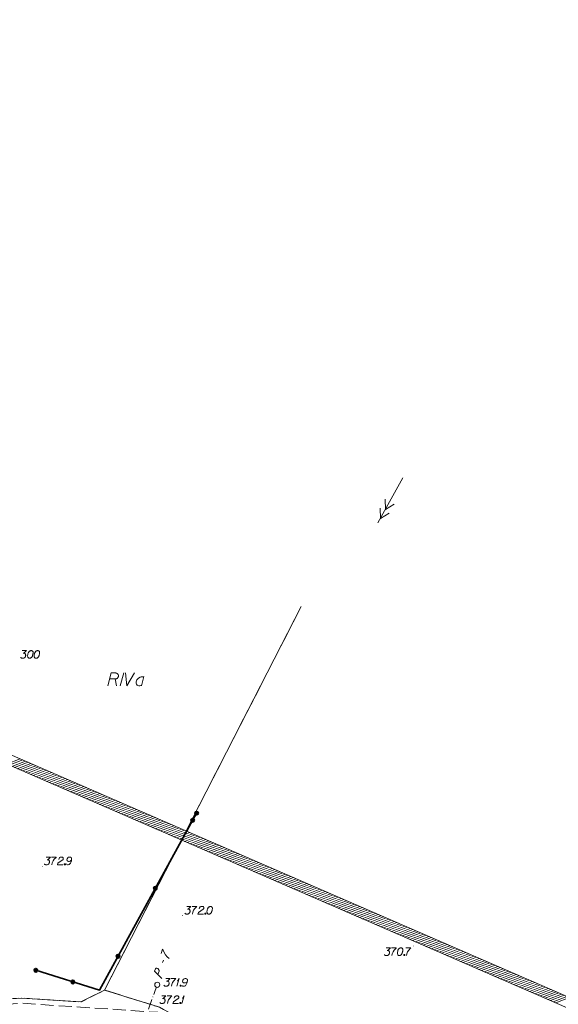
# Model space of a CAD drawing. Header units: metres. Extents: x 5554594 to 5556205, y 5636132 to 5636668.
# Tile 25 of 168: x 5555203 to 5555255, y 5636267 to 5636362. Entities that reach past the tile are written whole.
import ezdxf

# ---------------------------------------------------------------- set-up
doc = ezdxf.new("R2010")
doc.units = ezdxf.units.M
doc.header["$MEASUREMENT"] = 0
doc.header["$XCLIPFRAME"] = 0
doc.set_wipeout_variables(frame=1)
for name, pattern in [('05-linia 2.5 1', [1.75, 1.25, -0.5]), ('L_0_04', [1.5, 1, -0.5]), ('PRZER1-1', [2, 1, -1]), ('PRZER3-1', [4, 3, -1])]:
    doc.linetypes.add(name, pattern=pattern)
for name, color, linetype, lineweight in [('#digitalizacja', 7, 'Continuous', 18), ('#przekroje', 7, 'L_0_04', 18), ('#RASTER', 7, 'Continuous', 18), ('#skartowane', 7, 'Continuous', 18), ('#zakres', 7, 'Continuous', 18), ('#zmodyfikowane', 7, 'Continuous', 18), ('#ZUDP', 7, 'Continuous', 18)]:
    doc.layers.add(name, color=color, linetype=linetype, lineweight=lineweight)
for name, color, linetype, lineweight, true_color in [('GEPPGD', 96, 'Continuous', 18, 0x008000), ('GESDZI', 18, 'Continuous', 18, 0x0a0909), ('GESKKL', 96, 'PRZER3-1', 18, 0x008000), ('GESKKL_O', 96, 'PRZER3-1', 18, 0x008000), ('GESUZY', 96, 'PRZER1-1', 18, 0x008000)]:
    doc.layers.add(name, color=color, linetype=linetype, lineweight=lineweight, true_color=true_color)
picture_1 = doc.add_image_def('image1.tif', size_in_pixel=(18897, 11811))

# ---------------------------------------------------------------- blocks, each defined once
blk = doc.blocks.new('EPPGN')
blk.add_hatch(color=0).paths.add_polyline_path([(0, -0.09), (-0.027812, -0.085595), (-0.052901, -0.072812), (-0.072812, -0.052901), (-0.085595, -0.027812), (-0.09, 0), (-0.085595, 0.027812), (-0.072812, 0.052901), (-0.052901, 0.072812), (-0.027812, 0.085595), (0, 0.09), (0.027812, 0.085595), (0.052901, 0.072812), (0.072812, 0.052901), (0.085595, 0.027812), (0.09, 0), (0.085595, -0.027812), (0.072812, -0.052901), (0.052901, -0.072812), (0.027812, -0.085595)])
blk = doc.blocks.new('SLU')
at = {"color": 0, "linetype": 'Continuous', "lineweight": 18}
blk.add_wipeout([(0, -0.5), (0.25, -0.43), (0.43, -0.25), (0.5, 0), (0.43, 0.25), (0.25, 0.43), (0, 0.5), (-0.25, 0.43), (-0.43, 0.25), (-0.5, 0), (-0.43, -0.25), (-0.25, -0.43)], dxfattribs=at)
blk.add_circle((0, 0), 0.5, dxfattribs=at)
blk = doc.blocks.new('*U93')
at = {"layer": 'GESKKL_O', "color": 96, "linetype": 'ByBlock', "lineweight": 18, "true_color": 0x008000}
blk.add_line((5555211.781, 5636298.087), (5555211.909, 5636297.408), dxfattribs=at)
at = {"layer": 'GESKKL_O', "color": 96, "linetype": 'ByBlock', "lineweight": 18, "true_color": 0x008000, "flags": 128}
blk.add_lwpolyline([(5555211.063, 5636297.408), (5555211.398, 5636298.658), (5555211.821, 5636298.658), (5555211.88, 5636298.648), (5555211.909, 5636298.638), (5555211.968, 5636298.609), (5555212.008, 5636298.579), (5555212.037, 5636298.54), (5555212.067, 5636298.491), (5555212.086, 5636298.422), (5555212.096, 5636298.363), (5555212.086, 5636298.314), (5555212.077, 5636298.274), (5555212.057, 5636298.235), (5555212.037, 5636298.205), (5555212.008, 5636298.166), (5555211.968, 5636298.136), (5555211.939, 5636298.117), (5555211.89, 5636298.097), (5555211.84, 5636298.087), (5555211.25, 5636298.087)], dxfattribs=at)
blk = doc.blocks.new('*U94')
at = {"layer": 'GESKKL_O', "color": 96, "linetype": 'ByBlock', "lineweight": 18, "true_color": 0x008000}
blk.add_line((5555214.557, 5636298.314), (5555214.32, 5636297.408), dxfattribs=at)
at = {"layer": 'GESKKL_O', "color": 96, "linetype": 'ByBlock', "lineweight": 18, "true_color": 0x008000, "flags": 128}
blk.add_lwpolyline([(5555214.537, 5636298.235), (5555214.468, 5636298.284), (5555214.301, 5636298.284), (5555214.202, 5636298.264), (5555214.025, 5636298.166), (5555213.878, 5636297.989), (5555213.809, 5636297.802), (5555213.799, 5636297.703), (5555213.809, 5636297.625), (5555213.838, 5636297.556), (5555213.897, 5636297.477), (5555213.966, 5636297.428), (5555214.074, 5636297.408), (5555214.153, 5636297.418), (5555214.232, 5636297.428), (5555214.34, 5636297.487)], dxfattribs=at)
blk = doc.blocks.new('*U352')
at = {"layer": '#skartowane', "color": 7, "linetype": 'ByBlock', "lineweight": 18}
for q in [(5555217.752, 5636268.337), (5555217.805, 5636268.833)]:
    blk.add_line((5555217.953, 5636269.087), q, dxfattribs=at)
blk = doc.blocks.new('*U353')
at = {"layer": '#skartowane', "color": 7, "linetype": 'ByBlock', "lineweight": 18}
for q in [(5555218.234, 5636266.667), (5555218.287, 5636267.163)]:
    blk.add_line((5555218.435, 5636267.417), q, dxfattribs=at)

msp = doc.modelspace()

# ---------------------------------------------------------------- hatches: boundary and pattern name
at = {"layer": '#skartowane', "linetype": 'Continuous', "lineweight": 35}
h = msp.add_hatch(color=7, dxfattribs=at)
edge = h.paths.add_edge_path()
edge.add_arc((5555219.65, 5636285.09), 0.175, 0, 360)
h = msp.add_hatch(color=7, dxfattribs=at)
edge = h.paths.add_edge_path()
edge.add_arc((5555219.27, 5636284.398), 0.175, 0, 360)
h = msp.add_hatch(color=7, dxfattribs=at)
edge = h.paths.add_edge_path()
edge.add_arc((5555215.662, 5636277.823), 0.175, 0, 360)
h = msp.add_hatch(color=7, dxfattribs=at)
edge = h.paths.add_edge_path()
edge.add_arc((5555212.054, 5636271.248), 0.175, 0, 360)
h = msp.add_hatch(color=7, dxfattribs=at)
edge = h.paths.add_edge_path()
edge.add_arc((5555204.096, 5636269.885), 0.175, 0, 360)
h = msp.add_hatch(color=7, dxfattribs=at)
edge = h.paths.add_edge_path()
edge.add_arc((5555207.675, 5636268.766), 0.175, 0, 360)
at = {"layer": '#zmodyfikowane', "linetype": 'Continuous', "lineweight": 18}
h = msp.add_hatch(color=7, dxfattribs=at)
edge = h.paths.add_edge_path()
edge.add_arc((5555204.72, 5636279.94), 0.045, 0, 360)
h = msp.add_hatch(color=7, dxfattribs=at)
edge = h.paths.add_edge_path()
edge.add_arc((5555218.29, 5636275.2), 0.045, 0, 360)
h = msp.add_hatch(color=7, dxfattribs=at)
edge = h.paths.add_edge_path()
edge.add_arc((5555240.65, 5636272.23), 0.045, 0, 360)
h = msp.add_hatch(color=7, dxfattribs=at)
edge = h.paths.add_edge_path()
edge.add_arc((5555215.84, 5636268.48), 0.045, 0, 360)
h = msp.add_hatch(color=7, dxfattribs=at)
edge = h.paths.add_edge_path()
edge.add_arc((5555215.42, 5636267.31), 0.045, 0, 360)

# ---------------------------------------------------------------- linework, layer by layer
at = {"layer": '#digitalizacja', "color": 1, "linetype": 'Continuous', "lineweight": 18}
msp.add_line((5555239.621, 5636317.545), (5555237.194, 5636313.174), dxfattribs=at)
msp.add_line((5555239.621, 5636317.545), (5555237.194, 5636313.174), dxfattribs=at)
at = {"layer": '#digitalizacja', "color": 1, "linetype": 'Continuous', "lineweight": 18, "flags": 128}
for points in [[(5555238.772, 5636314.985), (5555237.914, 5636314.471), (5555237.897, 5636315.471)], [(5555238.772, 5636314.985), (5555237.914, 5636314.471), (5555237.897, 5636315.471)], [(5555238.286, 5636314.111), (5555237.429, 5636313.597), (5555237.412, 5636314.597)], [(5555238.286, 5636314.111), (5555237.429, 5636313.597), (5555237.412, 5636314.597)]]:
    msp.add_lwpolyline(points, dxfattribs=at)
at = {"layer": '#przekroje', "color": 7, "linetype": 'Continuous'}
msp.add_line((5555216.36, 5636270.628), (5555216.441, 5636270.851), dxfattribs=at)
at = {"layer": '#przekroje', "color": 7, "linetype": 'Continuous', "flags": 128}
msp.add_lwpolyline([(5555216.207, 5636271.516), (5555216.357, 5636271.932), (5555216.378, 5636271.885), (5555216.51, 5636271.604), (5555216.641, 5636271.382), (5555216.817, 5636271.181), (5555216.982, 5636271.014)], dxfattribs=at)
at = {"layer": '#przekroje', "color": 7, "lineweight": 18, "flags": 128}
msp.add_lwpolyline([(5555215.844, 5636268.484), (5555212.006, 5636257.874)], dxfattribs=at)
at = {"layer": '#przekroje', "color": 7}
msp.add_point((5555215.844, 5636268.484), dxfattribs=at)
at = {"layer": '#skartowane', "color": 7, "linetype": 'Continuous', "lineweight": 35, "flags": 128}
msp.add_lwpolyline([(5555204.096, 5636269.885), (5555210.25, 5636267.96), (5555219.65, 5636285.09)], dxfattribs=at)
at = {"layer": '#skartowane', "color": 7, "linetype": 'Continuous', "lineweight": 18, "flags": 128}
for points in [[(5555205.092, 5636280.841), (5555205.505, 5636280.841), (5555205.31, 5636280.64), (5555205.18, 5636280.575), (5555205.287, 5636280.575), (5555205.31, 5636280.569), (5555205.322, 5636280.563), (5555205.334, 5636280.558), (5555205.346, 5636280.552), (5555205.369, 5636280.534), (5555205.381, 5636280.516), (5555205.393, 5636280.499), (5555205.399, 5636280.481), (5555205.411, 5636280.439), (5555205.417, 5636280.404), (5555205.417, 5636280.386), (5555205.417, 5636280.363), (5555205.411, 5636280.327), (5555205.405, 5636280.304), (5555205.399, 5636280.28), (5555205.393, 5636280.262), (5555205.387, 5636280.251), (5555205.381, 5636280.239), (5555205.375, 5636280.227), (5555205.364, 5636280.209), (5555205.346, 5636280.186), (5555205.328, 5636280.168), (5555205.316, 5636280.156), (5555205.299, 5636280.144), (5555205.281, 5636280.132), (5555205.257, 5636280.121), (5555205.245, 5636280.115), (5555205.204, 5636280.103), (5555205.169, 5636280.097), (5555205.145, 5636280.091), (5555205.104, 5636280.091), (5555205.056, 5636280.097), (5555205.039, 5636280.103), (5555205.021, 5636280.109), (5555205.003, 5636280.115), (5555204.986, 5636280.126), (5555204.968, 5636280.138), (5555204.938, 5636280.162), (5555204.921, 5636280.186)], [(5555205.606, 5636280.841), (5555206.078, 5636280.841), (5555206.049, 5636280.811), (5555205.877, 5636280.628), (5555205.759, 5636280.463), (5555205.688, 5636280.268), (5555205.641, 5636280.091)], [(5555206.314, 5636280.605), (5555206.344, 5636280.717), (5555206.391, 5636280.788), (5555206.444, 5636280.817), (5555206.497, 5636280.835), (5555206.539, 5636280.841), (5555206.568, 5636280.841), (5555206.621, 5636280.835), (5555206.657, 5636280.823), (5555206.674, 5636280.817), (5555206.71, 5636280.8), (5555206.728, 5636280.776), (5555206.739, 5636280.752), (5555206.745, 5636280.735), (5555206.751, 5636280.711), (5555206.751, 5636280.682), (5555206.745, 5636280.652), (5555206.739, 5636280.634), (5555206.728, 5636280.611), (5555206.71, 5636280.587), (5555206.692, 5636280.569), (5555206.45, 5636280.422), (5555206.22, 5636280.251), (5555206.178, 5636280.091), (5555206.716, 5636280.091)], [(5555207.052, 5636280.174), (5555207.1, 5636280.109), (5555207.153, 5636280.091), (5555207.235, 5636280.091), (5555207.294, 5636280.115), (5555207.33, 5636280.126), (5555207.359, 5636280.144), (5555207.454, 5636280.251), (5555207.519, 5636280.392), (5555207.537, 5636280.469), (5555207.56, 5636280.64), (5555207.56, 5636280.729), (5555207.537, 5636280.764), (5555207.489, 5636280.811), (5555207.472, 5636280.823), (5555207.413, 5636280.841), (5555207.336, 5636280.841), (5555207.277, 5636280.829), (5555207.235, 5636280.817), (5555207.176, 5636280.77), (5555207.117, 5636280.676), (5555207.1, 5636280.617), (5555207.1, 5636280.569), (5555207.129, 5636280.493), (5555207.153, 5636280.463), (5555207.194, 5636280.439), (5555207.265, 5636280.422), (5555207.318, 5636280.422), (5555207.383, 5636280.439), (5555207.424, 5636280.457), (5555207.495, 5636280.504), (5555207.531, 5636280.534), (5555207.548, 5636280.552)], [(5555206.887, 5636280.191), (5555206.917, 5636280.191), (5555206.934, 5636280.18), (5555206.952, 5636280.156), (5555206.952, 5636280.126), (5555206.934, 5636280.103), (5555206.917, 5636280.091), (5555206.887, 5636280.091), (5555206.869, 5636280.103), (5555206.852, 5636280.126), (5555206.852, 5636280.156), (5555206.869, 5636280.18), (5555206.887, 5636280.191)], [(5555218.693, 5636276.067), (5555219.106, 5636276.067), (5555218.911, 5636275.867), (5555218.781, 5636275.802), (5555218.887, 5636275.802), (5555218.911, 5636275.796), (5555218.923, 5636275.79), (5555218.935, 5636275.784), (5555218.946, 5636275.778), (5555218.97, 5636275.76), (5555218.982, 5636275.743), (5555218.994, 5636275.725), (5555219, 5636275.707), (5555219.011, 5636275.666), (5555219.017, 5636275.63), (5555219.017, 5636275.613), (5555219.017, 5636275.589), (5555219.011, 5636275.554), (5555219.005, 5636275.53), (5555219, 5636275.506), (5555218.994, 5636275.489), (5555218.988, 5636275.477), (5555218.982, 5636275.465), (5555218.976, 5636275.453), (5555218.964, 5636275.435), (5555218.946, 5636275.412), (5555218.929, 5636275.394), (5555218.917, 5636275.382), (5555218.899, 5636275.371), (5555218.882, 5636275.359), (5555218.858, 5636275.347), (5555218.846, 5636275.341), (5555218.805, 5636275.329), (5555218.769, 5636275.323), (5555218.746, 5636275.317), (5555218.704, 5636275.317), (5555218.657, 5636275.323), (5555218.639, 5636275.329), (5555218.622, 5636275.335), (5555218.604, 5636275.341), (5555218.586, 5636275.353), (5555218.568, 5636275.365), (5555218.539, 5636275.388), (5555218.521, 5636275.412)], [(5555219.206, 5636276.067), (5555219.679, 5636276.067), (5555219.649, 5636276.038), (5555219.478, 5636275.855), (5555219.36, 5636275.689), (5555219.289, 5636275.495), (5555219.242, 5636275.317)], [(5555219.915, 5636275.831), (5555219.944, 5636275.943), (5555219.992, 5636276.014), (5555220.045, 5636276.044), (5555220.098, 5636276.061), (5555220.139, 5636276.067), (5555220.169, 5636276.067), (5555220.222, 5636276.061), (5555220.257, 5636276.05), (5555220.275, 5636276.044), (5555220.31, 5636276.026), (5555220.328, 5636276.002), (5555220.34, 5636275.979), (5555220.346, 5636275.961), (5555220.352, 5636275.937), (5555220.352, 5636275.908), (5555220.346, 5636275.878), (5555220.34, 5636275.861), (5555220.328, 5636275.837), (5555220.31, 5636275.813), (5555220.293, 5636275.796), (5555220.051, 5636275.648), (5555219.82, 5636275.477), (5555219.779, 5636275.317), (5555220.316, 5636275.317)], [(5555221.007, 5636276.067), (5555220.995, 5636276.067), (5555220.96, 5636276.061), (5555220.936, 5636276.056), (5555220.919, 5636276.05), (5555220.889, 5636276.038), (5555220.854, 5636276.02), (5555220.824, 5636276.002), (5555220.795, 5636275.979), (5555220.777, 5636275.955), (5555220.759, 5636275.926), (5555220.742, 5636275.896), (5555220.724, 5636275.861), (5555220.712, 5636275.837), (5555220.7, 5636275.802), (5555220.683, 5636275.743), (5555220.665, 5636275.654), (5555220.653, 5636275.583), (5555220.653, 5636275.518), (5555220.659, 5636275.471), (5555220.683, 5636275.418), (5555220.7, 5636275.388), (5555220.73, 5636275.353), (5555220.765, 5636275.329), (5555220.783, 5636275.323), (5555220.818, 5636275.317), (5555220.848, 5636275.317), (5555220.895, 5636275.323), (5555220.936, 5636275.335), (5555220.966, 5636275.353), (5555221.007, 5636275.382), (5555221.025, 5636275.4), (5555221.049, 5636275.424), (5555221.066, 5636275.447), (5555221.078, 5636275.465), (5555221.09, 5636275.495), (5555221.096, 5636275.506), (5555221.108, 5636275.536), (5555221.12, 5636275.571), (5555221.131, 5636275.607), (5555221.137, 5636275.63), (5555221.143, 5636275.648), (5555221.149, 5636275.672), (5555221.161, 5636275.725), (5555221.167, 5636275.754), (5555221.173, 5636275.784), (5555221.179, 5636275.825), (5555221.184, 5636275.878), (5555221.184, 5636275.896), (5555221.179, 5636275.92), (5555221.173, 5636275.943), (5555221.155, 5636275.979), (5555221.137, 5636276.002), (5555221.12, 5636276.02), (5555221.096, 5636276.038), (5555221.072, 5636276.05), (5555221.055, 5636276.056), (5555221.037, 5636276.061), (5555221.007, 5636276.067)], [(5555220.488, 5636275.418), (5555220.517, 5636275.418), (5555220.535, 5636275.406), (5555220.553, 5636275.382), (5555220.553, 5636275.353), (5555220.535, 5636275.329), (5555220.517, 5636275.317), (5555220.488, 5636275.317), (5555220.47, 5636275.329), (5555220.452, 5636275.353), (5555220.452, 5636275.382), (5555220.47, 5636275.406), (5555220.488, 5636275.418)], [(5555237.991, 5636272.059), (5555238.404, 5636272.059), (5555238.209, 5636271.858), (5555238.079, 5636271.793), (5555238.185, 5636271.793), (5555238.209, 5636271.788), (5555238.221, 5636271.782), (5555238.233, 5636271.776), (5555238.244, 5636271.77), (5555238.268, 5636271.752), (5555238.28, 5636271.734), (5555238.292, 5636271.717), (5555238.298, 5636271.699), (5555238.309, 5636271.658), (5555238.315, 5636271.622), (5555238.315, 5636271.604), (5555238.315, 5636271.581), (5555238.309, 5636271.545), (5555238.303, 5636271.522), (5555238.298, 5636271.498), (5555238.292, 5636271.48), (5555238.286, 5636271.469), (5555238.28, 5636271.457), (5555238.274, 5636271.445), (5555238.262, 5636271.427), (5555238.244, 5636271.404), (5555238.227, 5636271.386), (5555238.215, 5636271.374), (5555238.197, 5636271.362), (5555238.179, 5636271.351), (5555238.156, 5636271.339), (5555238.144, 5636271.333), (5555238.103, 5636271.321), (5555238.067, 5636271.315), (5555238.044, 5636271.309), (5555238.002, 5636271.309), (5555237.955, 5636271.315), (5555237.937, 5636271.321), (5555237.92, 5636271.327), (5555237.902, 5636271.333), (5555237.884, 5636271.345), (5555237.866, 5636271.356), (5555237.837, 5636271.38), (5555237.819, 5636271.404)], [(5555238.504, 5636272.059), (5555238.977, 5636272.059), (5555238.947, 5636272.03), (5555238.776, 5636271.847), (5555238.658, 5636271.681), (5555238.587, 5636271.486), (5555238.54, 5636271.309)], [(5555239.431, 5636272.059), (5555239.419, 5636272.059), (5555239.384, 5636272.053), (5555239.36, 5636272.047), (5555239.343, 5636272.041), (5555239.313, 5636272.03), (5555239.278, 5636272.012), (5555239.248, 5636271.994), (5555239.219, 5636271.971), (5555239.201, 5636271.947), (5555239.183, 5636271.917), (5555239.166, 5636271.888), (5555239.148, 5636271.852), (5555239.136, 5636271.829), (5555239.124, 5636271.793), (5555239.107, 5636271.734), (5555239.089, 5636271.646), (5555239.077, 5636271.575), (5555239.077, 5636271.51), (5555239.083, 5636271.463), (5555239.107, 5636271.41), (5555239.124, 5636271.38), (5555239.154, 5636271.345), (5555239.189, 5636271.321), (5555239.207, 5636271.315), (5555239.242, 5636271.309), (5555239.272, 5636271.309), (5555239.319, 5636271.315), (5555239.36, 5636271.327), (5555239.39, 5636271.345), (5555239.431, 5636271.374), (5555239.449, 5636271.392), (5555239.473, 5636271.415), (5555239.49, 5636271.439), (5555239.502, 5636271.457), (5555239.514, 5636271.486), (5555239.52, 5636271.498), (5555239.532, 5636271.528), (5555239.544, 5636271.563), (5555239.555, 5636271.599), (5555239.561, 5636271.622), (5555239.567, 5636271.64), (5555239.573, 5636271.663), (5555239.585, 5636271.717), (5555239.591, 5636271.746), (5555239.597, 5636271.776), (5555239.603, 5636271.817), (5555239.608, 5636271.87), (5555239.608, 5636271.888), (5555239.603, 5636271.912), (5555239.597, 5636271.935), (5555239.579, 5636271.971), (5555239.561, 5636271.994), (5555239.544, 5636272.012), (5555239.52, 5636272.03), (5555239.496, 5636272.041), (5555239.479, 5636272.047), (5555239.461, 5636272.053), (5555239.431, 5636272.059)], [(5555239.91, 5636272.059), (5555240.382, 5636272.059), (5555240.353, 5636272.03), (5555240.181, 5636271.847), (5555240.063, 5636271.681), (5555239.992, 5636271.486), (5555239.945, 5636271.309)], [(5555239.744, 5636271.41), (5555239.774, 5636271.41), (5555239.791, 5636271.398), (5555239.809, 5636271.374), (5555239.809, 5636271.345), (5555239.791, 5636271.321), (5555239.774, 5636271.309), (5555239.744, 5636271.309), (5555239.727, 5636271.321), (5555239.709, 5636271.345), (5555239.709, 5636271.374), (5555239.727, 5636271.398), (5555239.744, 5636271.41)], [(5555217.179, 5636269.087), (5555217.652, 5636269.087), (5555217.622, 5636269.057), (5555217.451, 5636268.874), (5555217.333, 5636268.709), (5555217.262, 5636268.514), (5555217.215, 5636268.337)], [(5555218.254, 5636268.419), (5555218.301, 5636268.354), (5555218.354, 5636268.337), (5555218.437, 5636268.337), (5555218.496, 5636268.36), (5555218.531, 5636268.372), (5555218.561, 5636268.39), (5555218.655, 5636268.496), (5555218.72, 5636268.638), (5555218.738, 5636268.715), (5555218.762, 5636268.886), (5555218.762, 5636268.974), (5555218.738, 5636269.01), (5555218.691, 5636269.057), (5555218.673, 5636269.069), (5555218.614, 5636269.087), (5555218.537, 5636269.087), (5555218.478, 5636269.075), (5555218.437, 5636269.063), (5555218.378, 5636269.016), (5555218.319, 5636268.921), (5555218.301, 5636268.862), (5555218.301, 5636268.815), (5555218.331, 5636268.738), (5555218.354, 5636268.709), (5555218.395, 5636268.685), (5555218.466, 5636268.667), (5555218.52, 5636268.667), (5555218.584, 5636268.685), (5555218.626, 5636268.703), (5555218.697, 5636268.75), (5555218.732, 5636268.78), (5555218.75, 5636268.797)], [(5555218.088, 5636268.437), (5555218.118, 5636268.437), (5555218.136, 5636268.425), (5555218.153, 5636268.402), (5555218.153, 5636268.372), (5555218.136, 5636268.348), (5555218.118, 5636268.337), (5555218.088, 5636268.337), (5555218.071, 5636268.348), (5555218.053, 5636268.372), (5555218.053, 5636268.402), (5555218.071, 5636268.425), (5555218.088, 5636268.437)], [(5555216.273, 5636267.417), (5555216.687, 5636267.417), (5555216.492, 5636267.216), (5555216.362, 5636267.151), (5555216.468, 5636267.151), (5555216.492, 5636267.145), (5555216.504, 5636267.139), (5555216.516, 5636267.133), (5555216.527, 5636267.127), (5555216.551, 5636267.11), (5555216.563, 5636267.092), (5555216.575, 5636267.074), (5555216.581, 5636267.056), (5555216.592, 5636267.015), (5555216.598, 5636266.98), (5555216.598, 5636266.962), (5555216.598, 5636266.938), (5555216.592, 5636266.903), (5555216.586, 5636266.879), (5555216.581, 5636266.856), (5555216.575, 5636266.838), (5555216.569, 5636266.826), (5555216.563, 5636266.814), (5555216.557, 5636266.802), (5555216.545, 5636266.785), (5555216.527, 5636266.761), (5555216.51, 5636266.743), (5555216.498, 5636266.732), (5555216.48, 5636266.72), (5555216.462, 5636266.708), (5555216.439, 5636266.696), (5555216.427, 5636266.69), (5555216.386, 5636266.678), (5555216.35, 5636266.673), (5555216.327, 5636266.667), (5555216.285, 5636266.667), (5555216.238, 5636266.673), (5555216.22, 5636266.678), (5555216.203, 5636266.684), (5555216.185, 5636266.69), (5555216.167, 5636266.702), (5555216.149, 5636266.714), (5555216.12, 5636266.737), (5555216.102, 5636266.761)], [(5555216.787, 5636267.417), (5555217.26, 5636267.417), (5555217.23, 5636267.387), (5555217.059, 5636267.204), (5555216.941, 5636267.039), (5555216.87, 5636266.844), (5555216.823, 5636266.667)], [(5555217.496, 5636267.18), (5555217.525, 5636267.293), (5555217.572, 5636267.363), (5555217.626, 5636267.393), (5555217.679, 5636267.411), (5555217.72, 5636267.417), (5555217.75, 5636267.417), (5555217.803, 5636267.411), (5555217.838, 5636267.399), (5555217.856, 5636267.393), (5555217.891, 5636267.375), (5555217.909, 5636267.352), (5555217.921, 5636267.328), (5555217.927, 5636267.31), (5555217.933, 5636267.287), (5555217.933, 5636267.257), (5555217.927, 5636267.228), (5555217.921, 5636267.21), (5555217.909, 5636267.186), (5555217.891, 5636267.163), (5555217.874, 5636267.145), (5555217.632, 5636266.997), (5555217.401, 5636266.826), (5555217.36, 5636266.667), (5555217.897, 5636266.667)], [(5555218.069, 5636266.767), (5555218.098, 5636266.767), (5555218.116, 5636266.755), (5555218.134, 5636266.732), (5555218.134, 5636266.702), (5555218.116, 5636266.678), (5555218.098, 5636266.667), (5555218.069, 5636266.667), (5555218.051, 5636266.678), (5555218.033, 5636266.702), (5555218.033, 5636266.732), (5555218.051, 5636266.755), (5555218.069, 5636266.767)]]:
    msp.add_lwpolyline(points, dxfattribs=at)
at = {"layer": '#skartowane', "color": 7, "linetype": 'Continuous', "lineweight": 35}
for centre in [(5555219.65, 5636285.09), (5555219.27, 5636284.398), (5555215.662, 5636277.823), (5555212.054, 5636271.248), (5555204.096, 5636269.885), (5555207.675, 5636268.766)]:
    msp.add_circle(centre, 0.175, dxfattribs=at)
at = {"layer": '#zakres', "color": 134, "linetype": 'Continuous', "lineweight": 18}
for p, q in [((5555201.266, 5636289.84), (5555202.569, 5636290.353)), ((5555201.523, 5636289.728), (5555202.825, 5636290.241)), ((5555201.78, 5636289.617), (5555203.082, 5636290.13)), ((5555202.036, 5636289.505), (5555203.339, 5636290.018)), ((5555202.293, 5636289.393), (5555203.596, 5636289.906)), ((5555202.55, 5636289.282), (5555203.852, 5636289.795)), ((5555202.807, 5636289.17), (5555204.109, 5636289.683)), ((5555203.063, 5636289.058), (5555204.366, 5636289.572)), ((5555203.32, 5636288.947), (5555204.623, 5636289.46)), ((5555203.577, 5636288.835), (5555204.88, 5636289.348)), ((5555203.834, 5636288.723), (5555205.136, 5636289.237)), ((5555204.091, 5636288.612), (5555205.393, 5636289.125)), ((5555204.347, 5636288.5), (5555205.65, 5636289.013)), ((5555204.604, 5636288.389), (5555205.907, 5636288.902)), ((5555204.861, 5636288.277), (5555206.163, 5636288.79)), ((5555205.118, 5636288.165), (5555206.42, 5636288.678)), ((5555205.374, 5636288.054), (5555206.677, 5636288.567)), ((5555205.631, 5636287.942), (5555206.934, 5636288.455)), ((5555205.888, 5636287.83), (5555207.191, 5636288.343)), ((5555206.145, 5636287.719), (5555207.447, 5636288.232)), ((5555206.402, 5636287.607), (5555207.704, 5636288.12)), ((5555206.658, 5636287.495), (5555207.961, 5636288.009)), ((5555206.915, 5636287.384), (5555208.218, 5636287.897)), ((5555207.172, 5636287.272), (5555208.474, 5636287.785)), ((5555207.429, 5636287.16), (5555208.731, 5636287.674)), ((5555207.685, 5636287.049), (5555208.988, 5636287.562)), ((5555207.942, 5636286.937), (5555209.245, 5636287.45)), ((5555208.199, 5636286.826), (5555209.502, 5636287.339)), ((5555208.456, 5636286.714), (5555209.758, 5636287.227)), ((5555208.713, 5636286.602), (5555210.015, 5636287.115)), ((5555208.969, 5636286.491), (5555210.272, 5636287.004)), ((5555209.226, 5636286.379), (5555210.529, 5636286.892)), ((5555209.483, 5636286.267), (5555210.785, 5636286.78)), ((5555209.74, 5636286.156), (5555211.042, 5636286.669)), ((5555209.996, 5636286.044), (5555211.299, 5636286.557)), ((5555210.253, 5636285.932), (5555211.556, 5636286.446)), ((5555210.51, 5636285.821), (5555211.813, 5636286.334)), ((5555210.767, 5636285.709), (5555212.069, 5636286.222)), ((5555211.024, 5636285.597), (5555212.326, 5636286.111)), ((5555211.28, 5636285.486), (5555212.583, 5636285.999)), ((5555211.537, 5636285.374), (5555212.84, 5636285.887)), ((5555211.794, 5636285.263), (5555213.097, 5636285.776)), ((5555212.051, 5636285.151), (5555213.353, 5636285.664)), ((5555212.308, 5636285.039), (5555213.61, 5636285.552)), ((5555212.564, 5636284.928), (5555213.867, 5636285.441)), ((5555212.821, 5636284.816), (5555214.124, 5636285.329)), ((5555213.078, 5636284.704), (5555214.38, 5636285.217)), ((5555213.335, 5636284.593), (5555214.637, 5636285.106)), ((5555213.591, 5636284.481), (5555214.894, 5636284.994)), ((5555213.848, 5636284.369), (5555215.151, 5636284.883)), ((5555214.105, 5636284.258), (5555215.408, 5636284.771)), ((5555214.362, 5636284.146), (5555215.664, 5636284.659)), ((5555214.619, 5636284.035), (5555215.921, 5636284.548)), ((5555214.875, 5636283.923), (5555216.178, 5636284.436)), ((5555215.132, 5636283.811), (5555216.435, 5636284.324)), ((5555215.389, 5636283.7), (5555216.691, 5636284.213)), ((5555215.646, 5636283.588), (5555216.948, 5636284.101)), ((5555215.902, 5636283.476), (5555217.205, 5636283.989)), ((5555216.159, 5636283.365), (5555217.462, 5636283.878)), ((5555216.416, 5636283.253), (5555217.719, 5636283.766)), ((5555216.673, 5636283.141), (5555217.975, 5636283.655)), ((5555216.93, 5636283.03), (5555218.232, 5636283.543)), ((5555217.186, 5636282.918), (5555218.489, 5636283.431)), ((5555217.443, 5636282.806), (5555218.746, 5636283.32)), ((5555217.7, 5636282.695), (5555219.002, 5636283.208)), ((5555217.957, 5636282.583), (5555219.259, 5636283.096)), ((5555218.213, 5636282.472), (5555219.516, 5636282.985)), ((5555218.47, 5636282.36), (5555219.773, 5636282.873)), ((5555218.727, 5636282.248), (5555220.03, 5636282.761)), ((5555218.984, 5636282.137), (5555220.286, 5636282.65)), ((5555219.241, 5636282.025), (5555220.543, 5636282.538)), ((5555219.497, 5636281.913), (5555220.8, 5636282.426)), ((5555219.754, 5636281.802), (5555221.057, 5636282.315)), ((5555220.011, 5636281.69), (5555221.313, 5636282.203)), ((5555220.268, 5636281.578), (5555221.57, 5636282.092)), ((5555220.524, 5636281.467), (5555221.827, 5636281.98)), ((5555220.781, 5636281.355), (5555222.084, 5636281.868)), ((5555221.038, 5636281.243), (5555222.341, 5636281.757)), ((5555221.295, 5636281.132), (5555222.597, 5636281.645)), ((5555221.552, 5636281.02), (5555222.854, 5636281.533)), ((5555221.808, 5636280.909), (5555223.111, 5636281.422)), ((5555222.065, 5636280.797), (5555223.368, 5636281.31)), ((5555222.322, 5636280.685), (5555223.625, 5636281.198)), ((5555222.579, 5636280.574), (5555223.881, 5636281.087)), ((5555222.835, 5636280.462), (5555224.138, 5636280.975)), ((5555223.092, 5636280.35), (5555224.395, 5636280.863)), ((5555223.349, 5636280.239), (5555224.652, 5636280.752)), ((5555223.606, 5636280.127), (5555224.908, 5636280.64)), ((5555223.863, 5636280.015), (5555225.165, 5636280.529)), ((5555224.119, 5636279.904), (5555225.422, 5636280.417)), ((5555224.376, 5636279.792), (5555225.679, 5636280.305)), ((5555224.633, 5636279.68), (5555225.936, 5636280.194)), ((5555224.89, 5636279.569), (5555226.192, 5636280.082)), ((5555225.147, 5636279.457), (5555226.449, 5636279.97)), ((5555225.403, 5636279.346), (5555226.706, 5636279.859)), ((5555225.66, 5636279.234), (5555226.963, 5636279.747)), ((5555225.917, 5636279.122), (5555227.219, 5636279.635)), ((5555226.174, 5636279.011), (5555227.476, 5636279.524)), ((5555226.43, 5636278.899), (5555227.733, 5636279.412)), ((5555226.687, 5636278.787), (5555227.99, 5636279.3)), ((5555226.944, 5636278.676), (5555228.247, 5636279.189)), ((5555227.201, 5636278.564), (5555228.503, 5636279.077)), ((5555227.458, 5636278.452), (5555228.76, 5636278.966)), ((5555227.714, 5636278.341), (5555229.017, 5636278.854)), ((5555227.971, 5636278.229), (5555229.274, 5636278.742)), ((5555228.228, 5636278.117), (5555229.53, 5636278.631)), ((5555228.485, 5636278.006), (5555229.787, 5636278.519)), ((5555228.741, 5636277.894), (5555230.044, 5636278.407)), ((5555228.998, 5636277.783), (5555230.301, 5636278.296)), ((5555229.255, 5636277.671), (5555230.558, 5636278.184)), ((5555229.512, 5636277.559), (5555230.814, 5636278.072)), ((5555229.769, 5636277.448), (5555231.071, 5636277.961)), ((5555230.025, 5636277.336), (5555231.328, 5636277.849)), ((5555230.282, 5636277.224), (5555231.585, 5636277.737)), ((5555230.539, 5636277.113), (5555231.841, 5636277.626)), ((5555230.796, 5636277.001), (5555232.098, 5636277.514)), ((5555231.052, 5636276.889), (5555232.355, 5636277.403)), ((5555231.309, 5636276.778), (5555232.612, 5636277.291)), ((5555231.566, 5636276.666), (5555232.869, 5636277.179)), ((5555231.823, 5636276.554), (5555233.125, 5636277.068)), ((5555232.08, 5636276.443), (5555233.382, 5636276.956)), ((5555232.336, 5636276.331), (5555233.639, 5636276.844)), ((5555232.593, 5636276.22), (5555233.896, 5636276.733)), ((5555232.85, 5636276.108), (5555234.152, 5636276.621)), ((5555233.107, 5636275.996), (5555234.409, 5636276.509)), ((5555233.363, 5636275.885), (5555234.666, 5636276.398)), ((5555233.62, 5636275.773), (5555234.923, 5636276.286)), ((5555233.877, 5636275.661), (5555235.18, 5636276.175)), ((5555234.134, 5636275.55), (5555235.436, 5636276.063)), ((5555234.391, 5636275.438), (5555235.693, 5636275.951)), ((5555234.647, 5636275.326), (5555235.95, 5636275.84)), ((5555234.904, 5636275.215), (5555236.207, 5636275.728)), ((5555235.161, 5636275.103), (5555236.464, 5636275.616)), ((5555235.418, 5636274.992), (5555236.72, 5636275.505)), ((5555235.675, 5636274.88), (5555236.977, 5636275.393)), ((5555235.931, 5636274.768), (5555237.234, 5636275.281)), ((5555236.188, 5636274.657), (5555237.491, 5636275.17)), ((5555236.445, 5636274.545), (5555237.747, 5636275.058)), ((5555236.702, 5636274.433), (5555238.004, 5636274.946)), ((5555236.958, 5636274.322), (5555238.261, 5636274.835)), ((5555237.215, 5636274.21), (5555238.518, 5636274.723)), ((5555237.472, 5636274.098), (5555238.775, 5636274.612)), ((5555237.729, 5636273.987), (5555239.031, 5636274.5)), ((5555237.986, 5636273.875), (5555239.288, 5636274.388)), ((5555238.242, 5636273.763), (5555239.545, 5636274.277)), ((5555238.499, 5636273.652), (5555239.802, 5636274.165)), ((5555238.756, 5636273.54), (5555240.058, 5636274.053)), ((5555239.013, 5636273.429), (5555240.315, 5636273.942)), ((5555239.269, 5636273.317), (5555240.572, 5636273.83)), ((5555239.526, 5636273.205), (5555240.829, 5636273.718)), ((5555239.783, 5636273.094), (5555241.086, 5636273.607)), ((5555240.04, 5636272.982), (5555241.342, 5636273.495)), ((5555240.297, 5636272.87), (5555241.599, 5636273.383)), ((5555240.553, 5636272.759), (5555241.856, 5636273.272)), ((5555240.81, 5636272.647), (5555242.113, 5636273.16)), ((5555241.067, 5636272.535), (5555242.369, 5636273.049)), ((5555241.324, 5636272.424), (5555242.626, 5636272.937)), ((5555241.58, 5636272.312), (5555242.883, 5636272.825)), ((5555241.837, 5636272.2), (5555243.14, 5636272.714)), ((5555242.094, 5636272.089), (5555243.397, 5636272.602)), ((5555242.351, 5636271.977), (5555243.653, 5636272.49)), ((5555242.608, 5636271.866), (5555243.91, 5636272.379)), ((5555242.864, 5636271.754), (5555244.167, 5636272.267)), ((5555243.121, 5636271.642), (5555244.424, 5636272.155)), ((5555243.378, 5636271.531), (5555244.68, 5636272.044)), ((5555243.635, 5636271.419), (5555244.937, 5636271.932)), ((5555243.891, 5636271.307), (5555245.194, 5636271.82)), ((5555244.148, 5636271.196), (5555245.451, 5636271.709)), ((5555244.405, 5636271.084), (5555245.708, 5636271.597)), ((5555244.662, 5636270.972), (5555245.964, 5636271.486)), ((5555244.919, 5636270.861), (5555246.221, 5636271.374)), ((5555245.175, 5636270.749), (5555246.478, 5636271.262)), ((5555245.432, 5636270.637), (5555246.735, 5636271.151)), ((5555245.689, 5636270.526), (5555246.991, 5636271.039)), ((5555245.946, 5636270.414), (5555247.248, 5636270.927)), ((5555246.202, 5636270.303), (5555247.505, 5636270.816)), ((5555246.459, 5636270.191), (5555247.762, 5636270.704)), ((5555246.716, 5636270.079), (5555248.019, 5636270.592)), ((5555246.973, 5636269.968), (5555248.275, 5636270.481)), ((5555247.23, 5636269.856), (5555248.532, 5636270.369)), ((5555247.486, 5636269.744), (5555248.789, 5636270.257)), ((5555247.743, 5636269.633), (5555249.046, 5636270.146)), ((5555248, 5636269.521), (5555249.303, 5636270.034)), ((5555248.257, 5636269.409), (5555249.559, 5636269.923)), ((5555248.514, 5636269.298), (5555249.816, 5636269.811)), ((5555248.77, 5636269.186), (5555250.073, 5636269.699)), ((5555249.027, 5636269.074), (5555250.33, 5636269.588)), ((5555249.284, 5636268.963), (5555250.586, 5636269.476)), ((5555249.541, 5636268.851), (5555250.843, 5636269.364)), ((5555249.797, 5636268.74), (5555251.1, 5636269.253)), ((5555250.054, 5636268.628), (5555251.357, 5636269.141)), ((5555250.311, 5636268.516), (5555251.614, 5636269.029)), ((5555250.568, 5636268.405), (5555251.87, 5636268.918)), ((5555250.825, 5636268.293), (5555252.127, 5636268.806)), ((5555251.081, 5636268.181), (5555252.384, 5636268.694)), ((5555251.338, 5636268.07), (5555252.641, 5636268.583)), ((5555251.595, 5636267.958), (5555252.897, 5636268.471)), ((5555251.852, 5636267.846), (5555253.154, 5636268.36)), ((5555252.108, 5636267.735), (5555253.411, 5636268.248)), ((5555252.365, 5636267.623), (5555253.668, 5636268.136)), ((5555252.622, 5636267.511), (5555253.925, 5636268.025)), ((5555252.879, 5636267.4), (5555254.181, 5636267.913)), ((5555253.136, 5636267.288), (5555254.438, 5636267.801)), ((5555253.392, 5636267.177), (5555254.695, 5636267.69)), ((5555253.649, 5636267.065), (5555254.952, 5636267.578)), ((5555253.906, 5636266.953), (5555255.208, 5636267.466)), ((5555254.163, 5636266.842), (5555255.465, 5636267.355)), ((5555254.419, 5636266.73), (5555255.722, 5636267.243))]:
    msp.add_line(p, q, dxfattribs=at)
at = {"layer": '#ZUDP', "color": 1, "linetype": '05-linia 2.5 1', "lineweight": 18, "flags": 128}
msp.add_lwpolyline([(5555269.271, 5636235.047), (5555264.77, 5636237.281), (5555255.378, 5636243.574), (5555215.913, 5636265.819), (5555208.427, 5636266.321), (5555202.73, 5636266.699), (5555200.294, 5636266.539)], dxfattribs=at)
at = {"color": 7, "linetype": 'Continuous', "lineweight": 18, "flags": 128}
for points in [[(5555202.789, 5636300.822), (5555203.202, 5636300.822), (5555203.008, 5636300.621), (5555202.878, 5636300.556), (5555202.984, 5636300.556), (5555203.008, 5636300.55), (5555203.019, 5636300.544), (5555203.031, 5636300.539), (5555203.043, 5636300.533), (5555203.067, 5636300.515), (5555203.078, 5636300.497), (5555203.09, 5636300.48), (5555203.096, 5636300.462), (5555203.108, 5636300.421), (5555203.114, 5636300.385), (5555203.114, 5636300.367), (5555203.114, 5636300.344), (5555203.108, 5636300.308), (5555203.102, 5636300.285), (5555203.096, 5636300.261), (5555203.09, 5636300.243), (5555203.084, 5636300.232), (5555203.078, 5636300.22), (5555203.073, 5636300.208), (5555203.061, 5636300.19), (5555203.043, 5636300.167), (5555203.025, 5636300.149), (5555203.013, 5636300.137), (5555202.996, 5636300.125), (5555202.978, 5636300.113), (5555202.954, 5636300.102), (5555202.943, 5636300.096), (5555202.901, 5636300.084), (5555202.866, 5636300.078), (5555202.842, 5636300.072), (5555202.801, 5636300.072), (5555202.754, 5636300.078), (5555202.736, 5636300.084), (5555202.718, 5636300.09), (5555202.7, 5636300.096), (5555202.683, 5636300.108), (5555202.665, 5636300.119), (5555202.636, 5636300.143), (5555202.618, 5636300.167)], [(5555203.657, 5636300.822), (5555203.645, 5636300.822), (5555203.61, 5636300.816), (5555203.586, 5636300.81), (5555203.569, 5636300.804), (5555203.539, 5636300.793), (5555203.504, 5636300.775), (5555203.474, 5636300.757), (5555203.445, 5636300.733), (5555203.427, 5636300.71), (5555203.409, 5636300.68), (5555203.391, 5636300.651), (5555203.374, 5636300.615), (5555203.362, 5636300.592), (5555203.35, 5636300.556), (5555203.332, 5636300.497), (5555203.315, 5636300.409), (5555203.303, 5636300.338), (5555203.303, 5636300.273), (5555203.309, 5636300.226), (5555203.332, 5636300.173), (5555203.35, 5636300.143), (5555203.38, 5636300.108), (5555203.415, 5636300.084), (5555203.433, 5636300.078), (5555203.468, 5636300.072), (5555203.498, 5636300.072), (5555203.545, 5636300.078), (5555203.586, 5636300.09), (5555203.616, 5636300.108), (5555203.657, 5636300.137), (5555203.675, 5636300.155), (5555203.698, 5636300.178), (5555203.716, 5636300.202), (5555203.728, 5636300.22), (5555203.74, 5636300.249), (5555203.746, 5636300.261), (5555203.758, 5636300.291), (5555203.769, 5636300.326), (5555203.781, 5636300.361), (5555203.787, 5636300.385), (5555203.793, 5636300.403), (5555203.799, 5636300.426), (5555203.811, 5636300.48), (5555203.817, 5636300.509), (5555203.822, 5636300.539), (5555203.828, 5636300.58), (5555203.834, 5636300.633), (5555203.834, 5636300.651), (5555203.828, 5636300.674), (5555203.822, 5636300.698), (5555203.805, 5636300.733), (5555203.787, 5636300.757), (5555203.769, 5636300.775), (5555203.746, 5636300.793), (5555203.722, 5636300.804), (5555203.704, 5636300.81), (5555203.687, 5636300.816), (5555203.657, 5636300.822)], [(5555204.289, 5636300.822), (5555204.277, 5636300.822), (5555204.242, 5636300.816), (5555204.218, 5636300.81), (5555204.2, 5636300.804), (5555204.171, 5636300.793), (5555204.135, 5636300.775), (5555204.106, 5636300.757), (5555204.076, 5636300.733), (5555204.059, 5636300.71), (5555204.041, 5636300.68), (5555204.023, 5636300.651), (5555204.005, 5636300.615), (5555203.994, 5636300.592), (5555203.982, 5636300.556), (5555203.964, 5636300.497), (5555203.946, 5636300.409), (5555203.935, 5636300.338), (5555203.935, 5636300.273), (5555203.941, 5636300.226), (5555203.964, 5636300.173), (5555203.982, 5636300.143), (5555204.011, 5636300.108), (5555204.047, 5636300.084), (5555204.065, 5636300.078), (5555204.1, 5636300.072), (5555204.13, 5636300.072), (5555204.177, 5636300.078), (5555204.218, 5636300.09), (5555204.248, 5636300.108), (5555204.289, 5636300.137), (5555204.307, 5636300.155), (5555204.33, 5636300.178), (5555204.348, 5636300.202), (5555204.36, 5636300.22), (5555204.372, 5636300.249), (5555204.378, 5636300.261), (5555204.389, 5636300.291), (5555204.401, 5636300.326), (5555204.413, 5636300.361), (5555204.419, 5636300.385), (5555204.425, 5636300.403), (5555204.431, 5636300.426), (5555204.442, 5636300.48), (5555204.448, 5636300.509), (5555204.454, 5636300.539), (5555204.46, 5636300.58), (5555204.466, 5636300.633), (5555204.466, 5636300.651), (5555204.46, 5636300.674), (5555204.454, 5636300.698), (5555204.437, 5636300.733), (5555204.419, 5636300.757), (5555204.401, 5636300.775), (5555204.378, 5636300.793), (5555204.354, 5636300.804), (5555204.336, 5636300.81), (5555204.318, 5636300.816), (5555204.289, 5636300.822)]]:
    msp.add_lwpolyline(points, dxfattribs=at)
at = {"layer": 'GESDZI', "color": 96, "linetype": 'Continuous', "lineweight": 18, "flags": 128}
for points in [[(5555210.74, 5636267.97), (5555208.46, 5636266.82), (5555202.73, 5636267.2), (5555198.92, 5636266.95), (5555193.68, 5636269.44), (5555177.22, 5636283.54), (5555171.33, 5636290.55), (5555168.09, 5636295.87), (5555152.11, 5636327.91), (5555140.07, 5636349.47), (5555138.419, 5636351.998)], [(5555255.64, 5636244), (5555216.06, 5636266.31), (5555210.74, 5636267.97), (5555229.767, 5636305.081)], [(5555229.767, 5636305.081), (5555210.74, 5636267.97)], [(5555181.37, 5636197.215), (5555180.879, 5636235.703), (5555180.847, 5636237.963), (5555184.375, 5636256.62), (5555190.254, 5636262.036), (5555194.751, 5636266.179), (5555198.92, 5636266.95), (5555202.73, 5636267.2), (5555208.46, 5636266.82), (5555210.74, 5636267.97), (5555216.06, 5636266.31), (5555255.64, 5636244)]]:
    msp.add_lwpolyline(points, dxfattribs=at)
at = {"layer": 'GESKKL', "color": 96, "linetype": 'PRZER3-1', "lineweight": 18, "ltscale": 0.5, "true_color": 0x008000}
for points in [[(5555200.497, 5636321.76), (5555177.22, 5636283.54), (5555193.68, 5636269.44), (5555198.92, 5636266.95), (5555202.73, 5636267.2), (5555208.46, 5636266.82), (5555210.74, 5636267.97)], [(5555275.249, 5636316.493), (5555282.05, 5636311.75), (5555291.92, 5636304.86), (5555284.52, 5636292.447), (5555255.64, 5636244), (5555216.06, 5636266.31), (5555210.74, 5636267.97)], [(5555210.74, 5636267.97), (5555229.767, 5636305.081)], [(5555210.74, 5636267.97), (5555229.767, 5636305.081)]]:
    msp.add_lwpolyline(points, dxfattribs=at)
at = {"layer": 'GESKKL_O', "color": 96, "linetype": 'Continuous', "lineweight": 18, "true_color": 0x008000}
msp.add_line((5555212.598, 5636298.658), (5555212.264, 5636297.408), dxfattribs=at)
at = {"layer": 'GESKKL_O', "color": 96, "linetype": 'Continuous', "lineweight": 18, "true_color": 0x008000, "flags": 128}
msp.add_lwpolyline([(5555212.765, 5636298.658), (5555212.903, 5636297.408), (5555213.632, 5636298.658)], dxfattribs=at)
at = {"layer": 'GESUZY', "color": 96, "linetype": 'PRZER1-1', "lineweight": 18, "ltscale": 0.5, "true_color": 0x008000}
for points in [[(5555275.249, 5636316.493), (5555282.05, 5636311.75), (5555291.92, 5636304.86), (5555284.52, 5636292.447), (5555255.64, 5636244), (5555216.06, 5636266.31), (5555210.74, 5636267.97), (5555208.46, 5636266.82), (5555202.73, 5636267.2), (5555198.92, 5636266.95), (5555193.68, 5636269.44), (5555177.22, 5636283.54), (5555171.85, 5636302.33), (5555191.001, 5636341.927)], [(5555255.64, 5636244), (5555216.06, 5636266.31), (5555210.74, 5636267.97), (5555208.46, 5636266.82), (5555202.73, 5636267.2), (5555198.92, 5636266.95), (5555194.751, 5636266.179), (5555190.254, 5636262.036), (5555184.375, 5636256.62), (5555180.847, 5636237.963), (5555180.879, 5636235.703), (5555181.144, 5636214.939), (5555181.37, 5636197.215)]]:
    msp.add_lwpolyline(points, dxfattribs=at)

# ---------------------------------------------------------------- block references
at = {"layer": '#skartowane', "color": 7, "linetype": 'Continuous', "lineweight": 18}
for name in ['*U352', '*U353']:
    msp.add_blockref(name, (0, 0), dxfattribs=at)
at = {"layer": 'GEPPGD', "color": 96, "lineweight": 18, "true_color": 0x008000, "xscale": 0.5, "yscale": 0.5, "zscale": 0.5, "rotation": 90}
for p in [(5555202.73, 5636267.2), (5555210.74, 5636267.97), (5555208.46, 5636266.82)]:
    msp.add_blockref('EPPGN', p, dxfattribs=at)
at = {"layer": 'GESKKL_O', "color": 96, "linetype": 'Continuous', "lineweight": 18, "true_color": 0x008000}
for name in ['*U93', '*U94']:
    msp.add_blockref(name, (0, 0), dxfattribs=at)

# ---------------------------------------------------------------- pictures from other files: only their frames are drawn
at = {"layer": '#RASTER', "color": 252, "linetype": 'Continuous', "lineweight": 18}
image = msp.add_image(picture_1, insert=(5554593.51, 5636131.7), size_in_units=(811.166, 518.086), dxfattribs=at)
image.set_boundary_path([(-0.5, -0.5), (-0.5, 11810.5), (18896.5, 11810.5), (18896.5, -0.5), (-0.5, -0.5)])
image.dxf.flags = 15

# ---------------------------------------------------------------- next in the draw order: block references
at = {"layer": '#przekroje', "color": 7, "linetype": 'Continuous', "xscale": 0.5, "yscale": 0.5, "zscale": 0.5}
msp.add_blockref('SLU', (5555215.844, 5636268.484), dxfattribs=at)

# ---------------------------------------------------------------- next in the draw order: linework, layer by layer
at = {"layer": '#przekroje', "color": 7, "linetype": 'Continuous', "flags": 128}
msp.add_lwpolyline([(5555216.286, 5636269.091), (5555215.586, 5636269.801), (5555215.667, 5636270.024), (5555215.684, 5636270.051), (5555215.696, 5636270.063), (5555215.725, 5636270.081), (5555215.751, 5636270.089), (5555215.78, 5636270.088), (5555215.816, 5636270.083), (5555215.862, 5636270.064), (5555215.9, 5636270.044), (5555215.928, 5636270.018), (5555215.95, 5636269.996), (5555215.971, 5636269.968), (5555215.985, 5636269.946), (5555216.003, 5636269.913), (5555216.014, 5636269.88), (5555216.02, 5636269.856), (5555216.023, 5636269.821), (5555216.02, 5636269.791), (5555215.907, 5636269.479)], dxfattribs=at)
at = {"layer": '#skartowane', "color": 7, "linetype": 'Continuous', "lineweight": 18, "flags": 128}
msp.add_lwpolyline([(5555216.665, 5636269.087), (5555217.079, 5636269.087), (5555216.884, 5636268.886), (5555216.754, 5636268.821), (5555216.86, 5636268.821), (5555216.884, 5636268.815), (5555216.896, 5636268.809), (5555216.907, 5636268.803), (5555216.919, 5636268.797), (5555216.943, 5636268.78), (5555216.955, 5636268.762), (5555216.967, 5636268.744), (5555216.972, 5636268.726), (5555216.984, 5636268.685), (5555216.99, 5636268.65), (5555216.99, 5636268.632), (5555216.99, 5636268.608), (5555216.984, 5636268.573), (5555216.978, 5636268.549), (5555216.972, 5636268.526), (5555216.967, 5636268.508), (5555216.961, 5636268.496), (5555216.955, 5636268.484), (5555216.949, 5636268.472), (5555216.937, 5636268.455), (5555216.919, 5636268.431), (5555216.902, 5636268.413), (5555216.89, 5636268.402), (5555216.872, 5636268.39), (5555216.854, 5636268.378), (5555216.831, 5636268.366), (5555216.819, 5636268.36), (5555216.778, 5636268.348), (5555216.742, 5636268.343), (5555216.719, 5636268.337), (5555216.677, 5636268.337), (5555216.63, 5636268.343), (5555216.612, 5636268.348), (5555216.595, 5636268.354), (5555216.577, 5636268.36), (5555216.559, 5636268.372), (5555216.541, 5636268.384), (5555216.512, 5636268.407), (5555216.494, 5636268.431)], dxfattribs=at)
at = {"layer": '#zakres', "color": 134, "linetype": 'Continuous', "lineweight": 18}
for p, q in [((5555264.899, 5636263.259), (5555200.879, 5636291.093)), ((5555264.501, 5636262.341), (5555200.48, 5636290.176))]:
    msp.add_line(p, q, dxfattribs=at)

doc.saveas('drawing.dxf')
